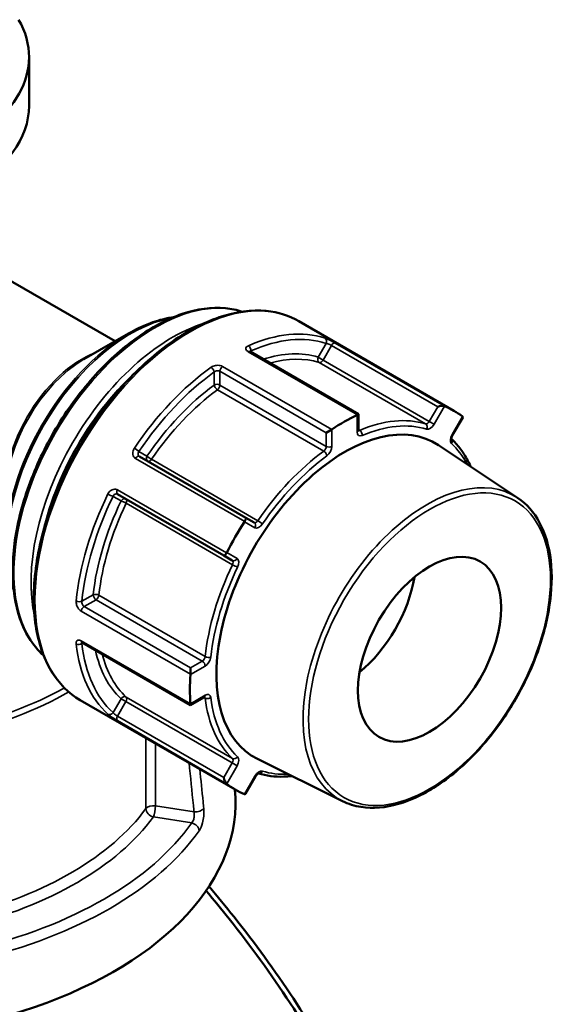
# Model space of a CAD drawing. Header units: millimetres. Extents: x 0 to 926, y 0 to 963.
# Tile 18 of 18: x 758 to 825, y 820 to 942. Entities that reach past the tile are written whole.
import ezdxf

# ---------------------------------------------------------------- set-up
doc = ezdxf.new("R2010")
doc.units = ezdxf.units.MM
doc.layers.add('Visible (ANSI)', color=7, linetype='Continuous', lineweight=50)
doc.layers.add('Visible Narrow (ANSI)', color=7, linetype='Continuous', lineweight=35)

msp = doc.modelspace()

# ---------------------------------------------------------------- linework, layer by layer
at = {"layer": 'Visible (ANSI)'}
for p, q in [((759.263, 937.236), (759.263, 931.234)), ((769.89, 902.162), (751.438, 912.815)), ((811.723, 893.598), (792.588, 904.645)), ((766.04, 899.939), (771.56, 903.126)), ((799.925, 893.169), (786.551, 900.89)), ((799.807, 893.101), (799.925, 893.169)), ((799.925, 891.189), (799.925, 893.169)), ((811.571, 890.611), (812.811, 892.759)), ((796.637, 891.27), (795.96, 890.88)), ((819.587, 882.834), (809.819, 889.343)), ((786.015, 880.381), (772.891, 887.959)), ((770.191, 883.282), (783.315, 875.705)), ((787.051, 879.784), (786.015, 880.381)), ((783.315, 875.705), (784.351, 875.107)), ((765.822, 864.986), (779.196, 857.265)), ((779.196, 861.843), (779.196, 861.062)), ((779.196, 857.265), (780.91, 858.255)), ((784.723, 846.833), (765.588, 857.88)), ((779.196, 857.401), (779.196, 857.265)), ((797.977, 845.404), (787.456, 850.61)), ((785.994, 846.311), (787.234, 848.458))]:
    msp.add_line(p, q, dxfattribs=at)
for centre, major_axis, ratio, start_param, end_param in [((733.763, 937.236), (25.5, 0), 0.5773503, 2.8224709, 6.6023071), ((733.763, 931.234), (25.5, 0), 0.5773503, 3.1415927, 6.2831853), ((809.974, 893.925), (-0.651, -0.174), 0.3178372, 3.532447, 5.0201288), ((798.223, 870.216), (13.5, 23.383), 0.5773503, 6.2016134, 6.3647572), ((798.223, 870.216), (13.5, 23.383), 0.5773503, 0.7038262, 0.8669701), ((812.174, 892.655), (0.651, 0.174), 0.3178372, 5.9754455, 6.5078106), ((798.223, 870.216), (-11.189, -19.38), 0.5773503, 3.1045263, 6.3202517), ((798.223, 870.216), (13.5, 23.383), 0.5773503, 1.4892244, 1.6523682), ((785.765, 879.948), (0.25, 0.433), 0.2391463, 4.7955035, 6.2831853), ((783.565, 876.138), (-0.25, -0.433), 0.2391463, 0, 1.4876818), ((798.223, 870.216), (-6.25, -10.825), 0.5773503, 0.9963204, 2.1452723), ((798.223, 870.216), (13.5, 23.383), 0.5773503, 2.2746226, 2.4377664), ((783.565, 848.184), (0.174, -0.651), 0.3178372, 4.4046491, 5.8923309), ((733.763, 845.253), (51, 0), 0.5773503, 3.0796893, 6.3375502), ((798.223, 870.216), (-13.5, -23.383), 0.5773503, 6.2016134, 6.3647572), ((785.765, 846.914), (-0.174, 0.651), 0.3178372, 2.9169673, 3.4493325)]:
    msp.add_ellipse(centre, major_axis=major_axis, ratio=ratio, start_param=start_param, end_param=end_param, dxfattribs=at)
msp.add_ellipse((808.716, 864.157), major_axis=(6.25, 10.825), ratio=0.5773503, dxfattribs=at)
for points, knots in [([(761.074, 863.363), (760.367, 863.992), (759.749, 864.745), (758.361, 867.038), (757.769, 868.769), (757.166, 872.689), (757.167, 874.887), (757.768, 879.506), (758.369, 881.928), (760.106, 886.744), (761.241, 889.139), (763.93, 893.664), (765.483, 895.795), (768.855, 899.58), (770.673, 901.234), (774.4, 903.897), (776.307, 904.905), (780.023, 906.158), (781.831, 906.405), (784.224, 906.178), (784.921, 906.033), (785.583, 905.814)], [4.0455237, 4.0455237, 4.0455237, 4.0455237, 4.2346602, 4.2346602, 4.550561, 4.550561, 4.8733582, 4.8733582, 5.1966899, 5.1966899, 5.5194429, 5.5194429, 5.8419749, 5.8419749, 6.1647933, 6.1647933, 6.4881859, 6.4881859, 6.8105719, 6.8105719, 6.9500506, 6.9500506, 6.9500506, 6.9500506]), ([(765.588, 857.88), (764.148, 858.712), (762.935, 859.932), (761.065, 863.033), (760.42, 864.928), (759.766, 869.217), (759.77, 871.62), (760.431, 876.671), (761.09, 879.318), (762.993, 884.585), (764.236, 887.203), (767.178, 892.152), (768.877, 894.481), (772.565, 898.619), (774.553, 900.426), (778.626, 903.336), (780.71, 904.437), (784.767, 905.806), (786.74, 906.075), (790.021, 905.765), (791.383, 905.341), (792.588, 904.645)], [3.9269908, 3.9269908, 3.9269908, 3.9269908, 4.235668, 4.235668, 4.5519624, 4.5519624, 4.8745365, 4.8745365, 5.1975793, 5.1975793, 5.5200925, 5.5200925, 5.8424049, 5.8424049, 6.1649799, 6.1649799, 6.4880807, 6.4880807, 6.8102718, 6.8102718, 7.0685835, 7.0685835, 7.0685835, 7.0685835]), ([(771.56, 903.126), (772.361, 903.588), (773.164, 903.979), (774.757, 904.608), (775.547, 904.845), (776.582, 905.054), (776.84, 905.098), (777.097, 905.132)], [0, 0, 0, 0, 0.15707963, 0.15707963, 0.31415927, 0.31415927, 0.36693622, 0.36693622, 0.36693622, 0.36693622]), ([(786.551, 900.89), (786.532, 900.901), (786.517, 900.912), (786.495, 900.929), (786.488, 900.936), (786.484, 900.94), (786.483, 900.941), (786.483, 900.941)], [0, 0, 0, 0, 0.015718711, 0.015718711, 0.031437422, 0.031437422, 0.037927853, 0.037927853, 0.037927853, 0.037927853]), ([(799.934, 891.114), (799.934, 891.114), (799.934, 891.114), (799.932, 891.12), (799.93, 891.128), (799.926, 891.152), (799.925, 891.169), (799.925, 891.189)], [4.33190047, 4.33190047, 4.33190047, 4.33190047, 4.39822972, 4.39822972, 4.55530935, 4.55530935, 4.71238898, 4.71238898, 4.71238898, 4.71238898]), ([(811.44, 890.089), (811.44, 890.089), (811.44, 890.089), (811.44, 890.09), (811.436, 890.099), (811.431, 890.133), (811.43, 890.156), (811.432, 890.214), (811.437, 890.249), (811.453, 890.33), (811.466, 890.376), (811.501, 890.474), (811.524, 890.525), (811.558, 890.588), (811.564, 890.6), (811.571, 890.611)], [4.3319005, 4.3319005, 4.3319005, 4.3319005, 4.3457389, 4.3457389, 4.5617435, 4.5617435, 4.7609511, 4.7609511, 4.9713763, 4.9713763, 5.1989711, 5.1989711, 5.4409244, 5.4409244, 5.4977871, 5.4977871, 5.4977871, 5.4977871]), ([(813.778, 886.704), (813.642, 887.017), (813.495, 887.32), (813.074, 888.095), (812.782, 888.548), (812.147, 889.378), (811.805, 889.756), (811.437, 890.1)], [5.09424924, 5.09424924, 5.09424924, 5.09424924, 5.15748068, 5.15748068, 5.26226592, 5.26226592, 5.36517561, 5.36517561, 5.36517561, 5.36517561]), ([(819.587, 882.834), (820.698, 882.094), (821.618, 881.051), (823.015, 878.451), (823.477, 876.878), (823.888, 873.352), (823.826, 871.39), (823.179, 867.298), (822.594, 865.168), (820.966, 860.956), (819.923, 858.876), (817.484, 854.968), (816.089, 853.142), (813.082, 849.926), (811.471, 848.537), (808.187, 846.338), (806.514, 845.529), (803.275, 844.591), (801.708, 844.459), (799.458, 844.811), (798.688, 845.053), (797.977, 845.404)], [0.8224645, 0.8224645, 0.8224645, 0.8224645, 1.1286753, 1.1286753, 1.4453825, 1.4453825, 1.7688538, 1.7688538, 2.09259, 2.09259, 2.415681, 2.415681, 2.7385864, 2.7385864, 3.0618829, 3.0618829, 3.3858028, 3.3858028, 3.707937, 3.707937, 3.8899244, 3.8899244, 3.8899244, 3.8899244]), ([(765.744, 865.02), (765.744, 865.02), (765.745, 865.02), (765.751, 865.018), (765.76, 865.016), (765.786, 865.005), (765.803, 864.997), (765.822, 864.986)], [0.11958398, 0.11958398, 0.11958398, 0.11958398, 0.126075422, 0.126075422, 0.141794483, 0.141794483, 0.157513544, 0.157513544, 0.157513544, 0.157513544]), ([(780.91, 858.255), (780.928, 858.265), (780.943, 858.272), (780.966, 858.281), (780.974, 858.283), (780.979, 858.284), (780.98, 858.284), (780.98, 858.284)], [0, 0, 0, 0, 0.15707963, 0.15707963, 0.31415927, 0.31415927, 0.38048852, 0.38048852, 0.38048852, 0.38048852]), ([(787.234, 848.458), (787.263, 848.509), (787.296, 848.558), (787.366, 848.646), (787.402, 848.684), (787.469, 848.747), (787.501, 848.771), (787.555, 848.806), (787.577, 848.817), (787.608, 848.83), (787.618, 848.832), (787.62, 848.832), (787.621, 848.832), (787.621, 848.832)], [5.4977871, 5.4977871, 5.4977871, 5.4977871, 5.7468389, 5.7468389, 5.9909499, 5.9909499, 6.221046, 6.221046, 6.4325585, 6.4325585, 6.6317891, 6.6317891, 6.6636738, 6.6636738, 6.6636738, 6.6636738]), ([(787.61, 848.83), (788.091, 848.683), (788.59, 848.576), (789.626, 848.44), (790.164, 848.414), (791.046, 848.437), (791.382, 848.461), (791.721, 848.5)], [2.48880603, 2.48880603, 2.48880603, 2.48880603, 2.59171571, 2.59171571, 2.69650095, 2.69650095, 2.75973239, 2.75973239, 2.75973239, 2.75973239]), ([(809.786, 771.384), (809.787, 772.276), (809.761, 773.187), (809.71, 774.115), (809.434, 779.126), (808.406, 784.631), (804.706, 796.903), (801.83, 803.738), (794.394, 817.617), (789.749, 824.647), (783.567, 832.395), (782.535, 833.643), (781.485, 834.867)], [1.4331936, 1.4331936, 1.4331936, 1.4331936, 1.4892735, 1.4892735, 1.4892735, 1.7920905, 1.7920905, 2.1356112, 2.1356112, 2.4982224, 2.4982224, 2.5692374, 2.5692374, 2.5692374, 2.5692374]), ([(781.127, 834.335), (782.088, 833.204), (783.034, 832.053), (789.291, 824.188), (794.07, 816.927), (801.704, 802.614), (804.647, 795.573), (808.417, 782.951), (809.454, 777.298), (809.718, 772.158), (809.85, 769.589), (809.79, 767.147), (809.288, 762.575), (808.845, 760.444), (807.589, 756.543), (806.774, 754.772), (804.793, 751.628), (803.627, 750.256), (801.459, 748.369), (800.555, 747.725), (799.592, 747.169)], [-2.5614505, -2.5614505, -2.5614505, -2.5614505, -2.4982224, -2.4982224, -2.1356112, -2.1356112, -1.7920905, -1.7920905, -1.4892735, -1.4892735, -1.4892735, -1.337865, -1.337865, -1.1864566, -1.1864566, -1.0350481, -1.0350481, -0.8836396, -0.8836396, -0.7881664, -0.7881664, -0.7881664, -0.7881664])]:
    msp.add_open_spline(points, degree=3, knots=knots, dxfattribs=at)
for points in [[(810.578, 894.156), (810.571, 894.159), (810.563, 894.162), (810.554, 894.165)], [(799.807, 893.101), (799.798, 893.095), (799.788, 893.09), (799.778, 893.086)], [(812.796, 892.871), (812.79, 892.876), (812.784, 892.881), (812.778, 892.885)], [(796.667, 891.29), (796.658, 891.283), (796.647, 891.277), (796.637, 891.27)], [(785.889, 879.925), (785.882, 879.913), (785.875, 879.901), (785.868, 879.889)], [(783.668, 876.079), (783.661, 876.066), (783.655, 876.054), (783.647, 876.042)], [(779.196, 861.062), (779.196, 861.049), (779.195, 861.037), (779.194, 861.026)], [(779.194, 857.433), (779.195, 857.423), (779.196, 857.412), (779.196, 857.401)], [(783.647, 847.561), (783.655, 847.556), (783.661, 847.551), (783.668, 847.546)], [(785.868, 846.276), (785.875, 846.273), (785.882, 846.27), (785.889, 846.267)]]:
    msp.add_open_spline(points, degree=3, dxfattribs=at)
at = {"layer": 'Visible Narrow (ANSI)'}
for p, q in [((795.945, 901.906), (794.96, 900.201)), ((810.554, 894.165), (797.078, 901.946)), ((786.33, 900.881), (799.807, 893.101)), ((786.655, 900.831), (786.655, 900.986)), ((795.564, 899.853), (796.6, 901.647)), ((796.6, 901.647), (809.724, 894.07)), ((795.564, 899.853), (794.96, 900.201)), ((795.099, 899.549), (808.223, 891.972)), ((808.688, 892.276), (795.564, 899.853)), ((782.129, 898.373), (782.129, 896.766)), ((782.836, 898.457), (795.96, 890.88)), ((782.836, 896.766), (782.836, 898.457)), ((796.637, 891.27), (783.16, 899.051)), ((782.529, 896.183), (795.653, 888.606)), ((795.96, 889.189), (782.836, 896.766)), ((809.724, 894.07), (808.688, 892.276)), ((809.291, 891.927), (810.578, 894.156)), ((799.778, 893.086), (799.778, 890.985)), ((809.291, 891.927), (808.688, 892.276)), ((812.778, 892.885), (811.491, 890.657)), ((795.96, 890.88), (795.96, 889.189)), ((796.667, 889.189), (796.667, 891.29)), ((800.086, 891.166), (799.925, 891.259)), ((811.571, 890.611), (811.491, 890.657)), ((773.823, 887.998), (772.839, 888.566)), ((772.413, 887.705), (785.889, 879.925)), ((787.516, 880.017), (774.392, 887.594)), ((783.647, 876.042), (770.171, 883.823)), ((769.639, 883.024), (770.623, 882.455)), ((771.257, 882.164), (784.381, 874.587)), ((785.868, 879.889), (787.154, 879.146)), ((784.954, 875.336), (783.668, 876.079)), ((767.183, 870.878), (765.791, 870.074)), ((766.072, 869.42), (767.536, 870.266)), ((767.536, 870.266), (780.66, 862.689)), ((781.011, 863.246), (767.887, 870.823)), ((779.196, 861.843), (766.072, 869.42)), ((765.719, 868.842), (779.196, 861.062)), ((779.196, 857.401), (765.719, 865.182)), ((765.791, 864.849), (765.925, 864.926)), ((779.194, 861.026), (781.014, 862.076)), ((780.66, 862.689), (779.196, 861.843)), ((770.623, 858.048), (769.639, 856.343)), ((770.623, 858.048), (771.227, 857.7)), ((784.381, 850.677), (771.257, 858.254)), ((781.014, 858.484), (779.194, 857.433)), ((780.85, 858.22), (781.011, 858.127)), ((770.191, 855.906), (771.227, 857.7)), ((771.227, 857.7), (784.351, 850.122)), ((783.315, 848.329), (770.191, 855.906)), ((770.171, 855.342), (783.647, 847.561)), ((773.695, 853.2), (773.695, 844.493)), ((774.875, 844.826), (774.875, 852.519)), ((784.351, 850.122), (783.315, 848.329)), ((783.668, 847.546), (784.954, 849.774)), ((784.351, 850.122), (784.954, 849.774)), ((787.154, 848.504), (785.868, 846.276)), ((787.154, 848.504), (787.234, 848.458)), ((779.64, 844.089), (774.875, 844.826)), ((774.616, 843.452), (779.35, 842.72))]:
    msp.add_line(p, q, dxfattribs=at)
for centre, major_axis, ratio, start_param, end_param in [((774.846, 883.712), (-12.344, -21.381), 0.5773503, 3.2657463, 6.1590317), ((779.088, 881.263), (-13.5, -23.383), 0.5773503, 3.1415927, 6.2831853), ((771.81, 885.465), (10.8, 18.706), 0.5773503, 0.4506307, 2.6909619), ((776.967, 882.488), (-12.344, -21.381), 0.5773503, 3.6981998, 5.7265782), ((771.56, 885.609), (-10.727, -18.579), 0.5773503, 3.9269908, 5.4977871), ((784.038, 878.405), (13.5, 23.383), 0.5773503, 0.1210501, 0.664348), ((784.392, 878.201), (13.25, 22.95), 0.5773503, 0.1210501, 0.664348), ((795.591, 902.111), (0.155, 0.475), 0.8105218, 4.5432477, 6.114044), ((796.85, 901.502), (0.25, 0.433), 0.5773503, 0.0831145, 1.5707963), ((765.79, 888.941), (-6.75, -11.691), 0.5773503, 3.7516019, 5.673176), ((786.301, 900.457), (0.25, 0.433), 0.5773503, 0, 0.7022836), ((786.301, 901.19), (0.2, -0.458), 0.6428432, 0.8537091, 2.4245054), ((784.392, 878.201), (12.273, 21.258), 0.5773503, 0.130736, 0.565195), ((766.04, 888.796), (6.823, 11.818), 0.5773503, 0.7853982, 2.3561945), ((784.745, 877.997), (12.023, 20.825), 0.5773503, 0.130736, 0.5315086), ((795.314, 899.997), (-0.148, -0.478), 0.8095288, 4.5300738, 6.1008701), ((795.314, 899.997), (-0.25, -0.433), 0.5773503, 0.130736, 1.5707963), ((777.321, 882.283), (12.094, 20.948), 0.5773503, 1.0459253, 2.0956674), ((784.038, 878.405), (-13.5, -23.383), 0.5773503, 4.0480409, 4.5913389), ((784.392, 878.201), (13.25, 22.95), 0.5773503, 0.9064483, 1.4497462), ((781.776, 898.577), (-0.292, 0.406), 0.5034077, 3.873368, 5.4441644), ((783.19, 898.661), (-0.25, -0.433), 0.5773503, 4.0101053, 5.4977871), ((782.483, 896.562), (-0.5, 0), 0.5773503, 3.9269908, 5.4977871), ((784.392, 878.201), (-12.273, -21.258), 0.5773503, 4.0577268, 4.581653), ((784.745, 877.997), (12.023, 20.825), 0.5773503, 0.9161341, 1.4400603), ((782.483, 896.562), (0.295, -0.404), 0.4971577, 3.8696363, 5.4404327), ((782.483, 896.562), (0.25, 0.433), 0.5773503, 4.0577268, 5.4977871), ((797.869, 870.42), (12.023, 20.825), 0.5773503, 0.130736, 0.6546622), ((798.223, 870.216), (11.773, 20.392), 0.5773503, 0.130736, 0.6546622), ((808.438, 892.42), (-0.25, -0.433), 0.5773503, 0.130736, 1.5707963), ((799.425, 891.189), (0.5, 0), 0.5773503, 5.4977871, 6.2831853), ((800.486, 891.393), (-0.5, -0.866), 0.5773503, 5.4977871, 6.9378475), ((800.132, 891.597), (-0.25, -0.433), 0.5773503, 0.1679057, 0.6546622), ((800.04, 890.735), (0.196, -0.46), 0.6476889, 0.859892, 2.4306883), ((808.007, 891.524), (0.148, 0.478), 0.8095288, 4.5300738, 6.1008701), ((808.791, 892.216), (-0.5, -0.866), 0.5773503, 0.130736, 1.5707963), ((811.991, 890.368), (-0.5, -0.866), 0.5773503, 4.712389, 6.1524493), ((811.077, 889.752), (0.34, 0.367), 0.8095288, 4.8947041, 6.2103221), ((772.485, 888.77), (0.414, -0.28), 0.0985958, 0.6189462, 2.1897425), ((797.869, 870.42), (-12.023, -20.825), 0.5773503, 4.0577268, 4.581653), ((795.607, 888.985), (-0.25, -0.433), 0.5773503, 0.9161341, 2.3561945), ((795.699, 888.228), (-0.295, 0.404), 0.4971577, 3.8696363, 5.4404327), ((796.314, 889.393), (0.5, 0), 0.5773503, 3.9269908, 5.4977871), ((795.96, 888.78), (0.5, 0.866), 0.5773503, 4.0577268, 5.4977871), ((798.223, 870.216), (11.773, 20.392), 0.5773503, 5.9297014, 6.1524493), ((772.641, 887.526), (0.25, 0.433), 0.5773503, 0, 1.4876818), ((774.177, 887.794), (-0.25, -0.433), 0.8164966, 4.712389, 6.2831853), ((774.177, 887.794), (-0.413, 0.282), 0.1064417, 0.6195256, 2.1903219), ((774.177, 887.794), (-0.25, -0.433), 0.5773503, 0, 1.4400603), ((798.223, 870.216), (11.773, 20.392), 0.5773503, 0.9161341, 1.4400603), ((808.381, 864.351), (10.812, 18.728), 0.5773503, 6.2461189, 9.4618443), ((770.441, 883.715), (-0.25, -0.433), 0.5773503, 4.7955035, 6.2831853), ((784.038, 878.405), (-13.5, -23.383), 0.5773503, 4.8334391, 5.376737), ((784.392, 878.201), (13.25, 22.95), 0.5773503, 1.6918465, 2.2351444), ((784.392, 878.201), (-12.273, -21.258), 0.5773503, 4.843125, 5.3670512), ((769.285, 883.228), (-0.449, 0.219), 0.0985958, 0.9518502, 2.5226465), ((770.977, 882.251), (0.25, 0.433), 0.8164966, 0, 1.5707963), ((770.977, 882.251), (0.451, -0.217), 0.1064417, 0.9512708, 2.5220671), ((770.977, 882.251), (0.25, 0.433), 0.5773503, 4.843125, 6.2831853), ((784.745, 877.997), (12.023, 20.825), 0.5773503, 1.7015323, 2.2254585), ((787.301, 880.217), (-0.25, -0.433), 0.5773503, 0, 1.4400603), ((787.731, 879.817), (0.413, -0.282), 0.1064417, 0.6195256, 2.1903219), ((786.801, 879.351), (0.25, 0.433), 0.8164966, 4.712389, 6.2831853), ((787.654, 880.012), (-0.5, -0.866), 0.5773503, 0, 1.4400603), ((784.601, 875.54), (-0.25, -0.433), 0.8164966, 0, 1.5707963), ((784.101, 874.674), (0.25, 0.433), 0.5773503, 4.843125, 6.2831853), ((784.454, 874.47), (0.5, 0.866), 0.5773503, 4.843125, 6.2831853), ((797.869, 870.42), (-12.023, -20.825), 0.5773503, 4.843125, 5.3670512), ((798.223, 870.216), (11.773, 20.392), 0.5773503, 1.7015323, 2.2254585), ((784.662, 874.501), (-0.451, 0.217), 0.1064417, 0.9512708, 2.5220671), ((765.437, 870.278), (0.498, -0.049), 0.5034077, 3.9806136, 5.5514099), ((767.536, 870.674), (-0.497, 0.053), 0.4971577, 3.9843453, 5.5551416), ((767.536, 870.674), (0.25, -0.433), 0.5773503, 3.9269908, 5.4977871), ((767.536, 870.674), (0.25, 0.433), 0.5773503, 3.9269908, 5.3670512), ((766.072, 869.012), (-0.25, -0.433), 0.5773503, 3.9269908, 5.4146726), ((765.437, 865.053), (-0.497, -0.056), 0.6428432, 0.7170873, 2.2878836), ((784.038, 878.405), (-13.5, -23.383), 0.5773503, 5.6188373, 6.1621352), ((766.072, 865.419), (-0.25, -0.433), 0.5773503, 5.5809017, 6.2831853), ((784.392, 878.201), (-13.25, -22.95), 0.5773503, 5.6188373, 6.1621352), ((784.392, 878.201), (-12.273, -21.258), 0.5773503, 5.7179903, 6.1524493), ((784.745, 877.997), (-12.023, -20.825), 0.5773503, 5.7516767, 6.1524493), ((780.66, 863.097), (-0.25, -0.433), 0.5773503, 0.7853982, 2.2254585), ((781.361, 863.395), (0.497, -0.053), 0.4971577, 3.9843453, 5.5551416), ((781.014, 862.893), (0.5, 0.866), 0.5773503, 3.9269908, 5.3670512), ((780.66, 862.28), (-0.25, 0.433), 0.5773503, 3.9269908, 5.4977871), ((733.763, 877.294), (-43.057, 0), 0.5773503, 1.9705754, 2.3372665), ((733.763, 876.717), (43.35, 0), 0.5773503, 5.112168, 5.4899425), ((770.977, 857.844), (0.34, 0.367), 0.8095288, 0.1823152, 1.7531115), ((770.977, 857.844), (0.25, 0.433), 0.5773503, 4.712389, 6.1524493), ((780.66, 858.688), (0.25, -0.433), 0.5773503, 0, 0.7853982), ((780.66, 857.871), (0.25, 0.433), 0.5773503, 5.6285231, 6.1152796), ((781.361, 858.382), (-0.496, -0.06), 0.6476889, 0.7109043, 2.2817007), ((797.869, 870.42), (-12.023, -20.825), 0.5773503, 5.6285231, 6.1524493), ((781.014, 857.667), (0.5, 0.866), 0.5773503, 5.6285231, 7.0685835), ((798.223, 870.216), (-11.773, -20.392), 0.5773503, 5.6285231, 6.1524493), ((769.285, 856.547), (-0.334, -0.372), 0.8105218, 0.1691413, 1.7399376), ((770.441, 855.761), (-0.25, -0.433), 0.5773503, 4.712389, 6.2000708), ((784.101, 850.267), (0.25, 0.433), 0.5773503, 4.712389, 6.1524493), ((784.662, 851.088), (-0.34, -0.367), 0.8095288, 0.1823152, 1.7531115), ((784.454, 850.063), (0.5, 0.866), 0.5773503, 4.712389, 6.1524493), ((787.654, 848.215), (0.5, 0.866), 0.5773503, 0.130736, 1.5707963), ((787.731, 849.316), (-0.148, -0.478), 0.8095288, 0.0728632, 1.3884812), ((798.223, 870.216), (-11.773, -20.392), 0.5773503, 0.130736, 0.3534839), ((774.616, 844.269), (-1, 0), 0.5773503, 4.4505896, 5.8834062), ((774.616, 844.269), (0.153, 0.988), 0.2113249, 3.773507, 5.3443033), ((733.763, 854.235), (-43.35, 0), 0.5773503, 1.9865673, 2.7418136), ((733.763, 853.418), (44.35, 0), 0.5773503, 5.1191525, 5.8834062), ((774.616, 844.269), (0.807, -0.591), 0.7521134, 3.6447682, 5.2155645), ((779.899, 844.647), (0.995, 0.102), 0.5566555, 4.3927873, 5.8801894), ((733.763, 853.418), (49.209, 0), 0.5773503, 5.0984697, 5.8971046), ((779.35, 841.903), (-0.818, 0.576), 0.7563959, 3.7181962, 5.2017261), ((733.763, 852.673), (50.205, 0), 0.5773503, 5.0984697, 5.8971046)]:
    msp.add_ellipse(centre, major_axis=major_axis, ratio=ratio, start_param=start_param, end_param=end_param, dxfattribs=at)
msp.add_ellipse((808.716, 864.157), major_axis=(10.563, 18.295), ratio=0.5773503, dxfattribs=at)
for points, knots in [([(797.078, 901.946), (797.042, 901.966), (797.005, 901.988), (796.8, 902.102), (796.605, 902.205), (796.272, 902.368), (796.132, 902.432), (795.935, 902.513), (795.867, 902.539), (795.809, 902.558)], [-0.15751415, -0.15751415, -0.15751415, -0.15751415, -0.14237321, -0.14237321, -0.07909623, -0.07909623, -0.03042163, -0.03042163, 0, 0, 0, 0]), ([(795.945, 901.906), (795.976, 901.902), (796.013, 901.895), (796.117, 901.867), (796.19, 901.841), (796.361, 901.771), (796.46, 901.723), (796.563, 901.668), (796.582, 901.657), (796.6, 901.647)], [0, 0, 0, 0, 0.03042163, 0.03042163, 0.07909623, 0.07909623, 0.14237321, 0.14237321, 0.15751415, 0.15751415, 0.15751415, 0.15751415]), ([(786.344, 901.62), (786.314, 901.607), (786.286, 901.593), (786.149, 901.513), (786.077, 901.43), (786.032, 901.269), (786.041, 901.196), (786.104, 901.07), (786.148, 901.016), (786.242, 900.937), (786.284, 900.908), (786.33, 900.881)], [-0.15751281, -0.15751281, -0.15751281, -0.15751281, -0.14497947, -0.14497947, -0.0918884, -0.0918884, -0.05104911, -0.05104911, -0.01963427, -0.01963427, 0, 0, 0, 0]), ([(786.527, 900.905), (786.545, 900.932), (786.574, 900.954), (786.626, 900.977), (786.64, 900.982), (786.655, 900.986)], [0.106219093, 0.106219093, 0.106219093, 0.106219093, 0.14497947, 0.14497947, 0.15751281, 0.15751281, 0.15751281, 0.15751281]), ([(783.16, 899.051), (783, 899.144), (782.782, 899.197), (782.371, 899.2), (782.182, 899.168), (781.911, 899.067), (781.815, 899.017), (781.733, 898.958)], [-0.15751354, -0.15751354, -0.15751354, -0.15751354, -0.08933205, -0.08933205, -0.03435848, -0.03435848, 0, 0, 0, 0]), ([(782.129, 898.373), (782.169, 898.408), (782.216, 898.438), (782.35, 898.499), (782.444, 898.521), (782.647, 898.528), (782.756, 898.503), (782.836, 898.457)], [0, 0, 0, 0, 0.03435848, 0.03435848, 0.08933205, 0.08933205, 0.15751354, 0.15751354, 0.15751354, 0.15751354]), ([(772.267, 888.966), (772.246, 888.934), (772.226, 888.901), (772.121, 888.71), (772.073, 888.537), (772.066, 888.246), (772.089, 888.124), (772.173, 887.935), (772.223, 887.862), (772.323, 887.765), (772.366, 887.732), (772.413, 887.705)], [-0.15751275, -0.15751275, -0.15751275, -0.15751275, -0.14614787, -0.14614787, -0.09262893, -0.09262893, -0.05146052, -0.05146052, -0.01979251, -0.01979251, 0, 0, 0, 0]), ([(772.891, 887.959), (772.868, 887.972), (772.846, 887.988), (772.797, 888.036), (772.772, 888.072), (772.733, 888.164), (772.723, 888.223), (772.731, 888.363), (772.759, 888.446), (772.816, 888.536), (772.827, 888.551), (772.839, 888.566)], [0, 0, 0, 0, 0.01979251, 0.01979251, 0.05146052, 0.05146052, 0.09262893, 0.09262893, 0.14614787, 0.14614787, 0.15751275, 0.15751275, 0.15751275, 0.15751275]), ([(770.171, 883.823), (770.136, 883.844), (770.098, 883.861), (769.897, 883.93), (769.711, 883.92), (769.403, 883.789), (769.277, 883.694), (769.108, 883.497), (769.052, 883.411), (769.007, 883.319)], [-0.15751415, -0.15751415, -0.15751415, -0.15751415, -0.14237321, -0.14237321, -0.07909623, -0.07909623, -0.03042163, -0.03042163, 0, 0, 0, 0]), ([(769.639, 883.024), (769.658, 883.071), (769.683, 883.115), (769.759, 883.215), (769.818, 883.263), (769.964, 883.33), (770.055, 883.336), (770.155, 883.301), (770.173, 883.292), (770.191, 883.282)], [0, 0, 0, 0, 0.03042163, 0.03042163, 0.07909623, 0.07909623, 0.14237321, 0.14237321, 0.15751415, 0.15751415, 0.15751415, 0.15751415]), ([(765.086, 870.125), (765.082, 870.088), (765.081, 870.051), (765.082, 869.85), (765.117, 869.674), (765.234, 869.38), (765.302, 869.258), (765.443, 869.071), (765.511, 868.998), (765.627, 868.901), (765.673, 868.869), (765.719, 868.842)], [-0.15751281, -0.15751281, -0.15751281, -0.15751281, -0.14497947, -0.14497947, -0.0918884, -0.0918884, -0.05104911, -0.05104911, -0.01963427, -0.01963427, 0, 0, 0, 0]), ([(766.072, 869.42), (766.049, 869.433), (766.026, 869.45), (765.969, 869.498), (765.936, 869.535), (765.869, 869.63), (765.838, 869.692), (765.788, 869.842), (765.776, 869.932), (765.784, 870.036), (765.787, 870.055), (765.791, 870.074)], [0, 0, 0, 0, 0.01963427, 0.01963427, 0.05104911, 0.05104911, 0.0918884, 0.0918884, 0.14497947, 0.14497947, 0.15751281, 0.15751281, 0.15751281, 0.15751281]), ([(765.719, 865.182), (765.559, 865.275), (765.403, 865.303), (765.195, 865.228), (765.129, 865.15), (765.081, 864.971), (765.076, 864.89), (765.086, 864.801)], [-0.15751354, -0.15751354, -0.15751354, -0.15751354, -0.08933205, -0.08933205, -0.03435848, -0.03435848, 0, 0, 0, 0]), ([(765.791, 864.849), (765.781, 864.889), (765.778, 864.927), (765.786, 864.973), (765.791, 864.987), (765.797, 865)], [0, 0, 0, 0, 0.034358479, 0.034358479, 0.051292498, 0.051292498, 0.051292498, 0.051292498]), ([(769.007, 856.135), (769.024, 856.12), (769.042, 856.104), (769.155, 856.009), (769.281, 855.915), (769.53, 855.742), (769.647, 855.664), (769.852, 855.534), (769.94, 855.479), (770.075, 855.398), (770.125, 855.369), (770.171, 855.342)], [-0.15751275, -0.15751275, -0.15751275, -0.15751275, -0.14614787, -0.14614787, -0.09262893, -0.09262893, -0.05146052, -0.05146052, -0.01979251, -0.01979251, 0, 0, 0, 0]), ([(770.191, 855.906), (770.168, 855.919), (770.143, 855.934), (770.077, 855.976), (770.033, 856.004), (769.934, 856.074), (769.878, 856.116), (769.761, 856.212), (769.703, 856.266), (769.654, 856.324), (769.646, 856.334), (769.639, 856.343)], [0, 0, 0, 0, 0.01979251, 0.01979251, 0.05146052, 0.05146052, 0.09262893, 0.09262893, 0.14614787, 0.14614787, 0.15751275, 0.15751275, 0.15751275, 0.15751275]), ([(779.023, 850.124), (779.202, 848.377), (779.38, 846.631), (779.586, 844.619), (779.613, 844.354), (779.64, 844.089)], [2.16713309, 2.16713309, 2.16713309, 2.16713309, 2.80105819, 2.80105819, 2.89730483, 2.89730483, 2.89730483, 2.89730483]), ([(780.836, 844.523), (780.809, 844.788), (780.782, 845.053), (780.617, 846.667), (780.479, 848.015), (780.341, 849.363)], [-2.89730483, -2.89730483, -2.89730483, -2.89730483, -2.80105819, -2.80105819, -2.31166811, -2.31166811, -2.31166811, -2.31166811]), ([(779.64, 844.089), (779.651, 844.033), (779.66, 843.974), (779.674, 843.814), (779.675, 843.709), (779.659, 843.466), (779.636, 843.327), (779.544, 843.001), (779.456, 842.83), (779.35, 842.72)], [0, 0, 0, 0, 0.03982627, 0.03982627, 0.1035483, 0.1035483, 0.18638694, 0.18638694, 0.31481104, 0.31481104, 0.31481104, 0.31481104]), ([(780.272, 841.758), (780.437, 841.992), (780.584, 842.343), (780.753, 843.005), (780.801, 843.284), (780.85, 843.77), (780.859, 843.979), (780.854, 844.296), (780.847, 844.413), (780.836, 844.523)], [-0.31481104, -0.31481104, -0.31481104, -0.31481104, -0.18638694, -0.18638694, -0.1035483, -0.1035483, -0.03982627, -0.03982627, 0, 0, 0, 0])]:
    msp.add_open_spline(points, degree=3, knots=knots, dxfattribs=at)

doc.saveas('drawing.dxf')
